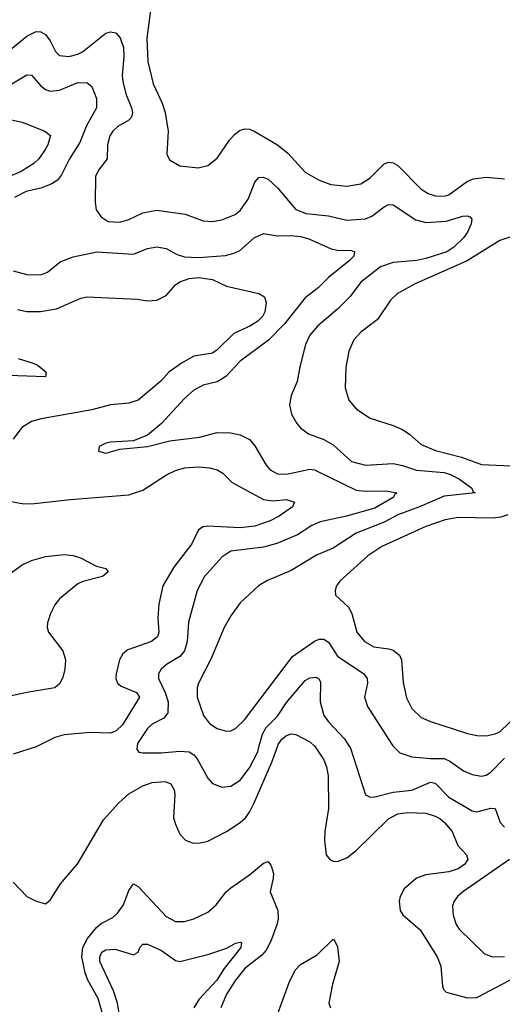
# Model space of a CAD drawing. Header units: inches. Extents: x 1934316 to 2140091, y 524953 to 667329.
# Tile 218 of 256: x 2015999 to 2018080, y 638886 to 643130. Entities that reach past the tile are written whole.
import ezdxf

# ---------------------------------------------------------------- set-up
doc = ezdxf.new("R2010")
doc.units = ezdxf.units.IN
doc.header["$MEASUREMENT"] = 0
doc.layers.add('C0613', color=7, linetype='Continuous')
doc.layers.add('C0614', color=7, linetype='Continuous')

msp = doc.modelspace()

# ---------------------------------------------------------------- linework, layer by layer
at = {"layer": 'C0613', "color": 5}
for points, elevation in [([(2016078.3, 640000), (2016070, 639995.9), (2015970, 639963.7)], 320), ([(2015970, 639412.2), (2016030, 639351), (2016070, 639330.2), (2016110, 639319.1), (2016130, 639334), (2016175.4, 639404.6), (2016250, 639492), (2016359.6, 639680.4), (2016426.3, 639753.7), (2016470, 639793.4), (2016530, 639827.6), (2016570, 639841.8), (2016626.2, 639846.2), (2016650, 639836.1), (2016665.4, 639810), (2016667.8, 639790), (2016662.6, 639690), (2016670, 639662), (2016690, 639619.3), (2016713.9, 639593.9), (2016742, 639582), (2016770, 639580.2), (2016810, 639589.4), (2016890, 639630.9), (2016950, 639669.4), (2016972.1, 639690), (2016990, 639714.4), (2017010, 639754.4), (2017086.8, 639930), (2017111.6, 640000)], 320), ([(2016505.9, 640000), (2016503.8, 639983.8), (2016512.4, 639972.4), (2016530.3, 639970.3), (2016609.4, 639969.4), (2016690, 639977.2), (2016730, 639973.4), (2016750, 639961.1), (2016764.4, 639944.4), (2016810, 639860.3), (2016830, 639837.4), (2016870, 639822), (2016910, 639826), (2016950, 639851.2), (2016990, 639904.5), (2017025.6, 639974.4), (2017032.2, 640000)], 340), ([(2017269.1, 640000), (2017270, 639999.2), (2017310, 639939), (2017322.4, 639910), (2017329, 639870), (2017330.1, 639730), (2017314.5, 639630), (2017313, 639593), (2017320.2, 639530), (2017335.8, 639510), (2017350, 639503.2), (2017370, 639501.8), (2017410, 639517.1), (2017450, 639548), (2017590, 639685.1), (2017630, 639706.7), (2017672.9, 639712.9), (2017750, 639709.4), (2017790, 639697.2), (2017810, 639686), (2017830.2, 639670), (2017864.4, 639630), (2017888.9, 639570), (2017925.7, 639530), (2017931.5, 639510), (2017919.1, 639490), (2017890.3, 639470), (2017850, 639457.1), (2017750, 639444.2), (2017710, 639429.1), (2017657.3, 639382.7), (2017639.8, 639350), (2017635.5, 639330), (2017640.2, 639290), (2017651.2, 639271.2), (2017726, 639206), (2017798.5, 639090), (2017815, 639050), (2017822.5, 638962.5), (2017827.7, 638947.7), (2017838.6, 638938.6), (2017930, 638913.2), (2017970, 638914.7), (2018136.8, 639003.2)], 320), ([(2017418.7, 640000), (2017425, 639990), (2017490, 639788), (2017510, 639778), (2017530, 639779.7), (2017610, 639800.4), (2017690, 639809.1), (2017770, 639843), (2017790, 639838.3), (2017850, 639779), (2017950, 639719.8), (2017970, 639715.7), (2018030, 639731.8), (2018050, 639730.2), (2018071.6, 639670), (2018089.6, 639649.6)], 340), ([(2017608.7, 640000), (2017637.6, 639970), (2017690, 639952.6), (2017770, 639944.8), (2017830, 639944.7), (2017854.2, 639934.1), (2017912.2, 639892.2), (2017950, 639876.8), (2017990, 639869.4), (2018010, 639873.6), (2018030, 639886.8), (2018090, 639946.3)], 360), ([(2016354.7, 638850), (2016337.5, 638910), (2016292.8, 638990), (2016281.1, 639021.1), (2016266.8, 639090), (2016271, 639130), (2016291.2, 639170), (2016330, 639216.4), (2016350, 639233.5), (2016400.4, 639259.6), (2016420.8, 639279.2), (2016445.8, 639314.2), (2016470, 639376.4), (2016490, 639404.6), (2016510, 639393.6), (2016630, 639264.7), (2016670, 639242.9), (2016710, 639243), (2016750, 639254), (2016810, 639283), (2016845.5, 639314.5), (2016889.9, 639370), (2016910, 639388.4), (2016990, 639444.3), (2017050, 639494.5), (2017070, 639501.7), (2017083.1, 639483.1), (2017092.7, 639450), (2017092.4, 639430), (2017079.1, 639370), (2017111.6, 639290), (2017112.9, 639252.9), (2017107.7, 639227.7), (2017082.5, 639157.5), (2017061.6, 639118.4), (2017042.4, 639097.6), (2016970, 639040.4), (2016929.2, 638990), (2016890.7, 638930), (2016865.5, 638870)], 280), ([(2018110.7, 639510), (2017910.2, 639370), (2017886.7, 639350), (2017872.4, 639330), (2017865.5, 639310), (2017868.1, 639270), (2017881.6, 639230), (2017893.4, 639210), (2018003.4, 639103.4), (2018038, 639090), (2018090, 639091.7)], 340), ([(2017106.5, 638830), (2017160.3, 638979.7), (2017187.3, 639032.7), (2017210, 639056.6), (2017281.1, 639098.9), (2017350, 639166.4), (2017358.2, 639158.2), (2017370, 639134), (2017375.9, 639070), (2017347.2, 638972.8), (2017332, 638890), (2017338.6, 638870)], 280), ([(2016430.6, 638830), (2016419.9, 638890), (2016403.7, 638943.7), (2016344.1, 639070), (2016344, 639090), (2016353.5, 639110), (2016370, 639120.2), (2016410, 639122.9), (2016490, 639098.9), (2016509.7, 639110.2), (2016516.8, 639130), (2016530, 639144.9), (2016550, 639144.8), (2016610, 639117.1), (2016670, 639075), (2016690, 639070.1), (2016810, 639099.7), (2016892.5, 639127.5), (2016930, 639148.5), (2016950, 639154), (2016954.9, 639150), (2016951.9, 639130), (2016880.3, 639039.7), (2016848.3, 638990), (2016772.7, 638907.3), (2016749.6, 638870)], 260)]:
    msp.add_lwpolyline(points, dxfattribs=dict(at, elevation=elevation))
at = {"layer": 'C0614', "color": 5}
for points, elevation in [([(2016563.2, 643170), (2016547.3, 643050), (2016551.9, 642950), (2016573.9, 642853.9), (2016613.4, 642770), (2016626.8, 642730), (2016639.6, 642650), (2016633, 642550), (2016645.5, 642525.5), (2016690, 642499.5), (2016768.1, 642491.9), (2016810, 642501.3), (2016850, 642533), (2016903.5, 642610), (2016925.5, 642634.5), (2016950, 642653.2), (2016970, 642660.2), (2016990, 642658.4), (2017010, 642649.3), (2017110, 642590.1), (2017154.7, 642554.7), (2017230, 642473), (2017290, 642438), (2017340, 642420), (2017410, 642412.7), (2017470, 642422.3), (2017510, 642448.3), (2017570, 642508.4), (2017590, 642515.3), (2017610, 642512.3), (2017630, 642500.9), (2017730, 642399.3), (2017760.7, 642380.7), (2017790, 642370.9), (2017830, 642368.8), (2017850, 642375), (2017930, 642434), (2017956.1, 642443.9), (2018010.6, 642450.6), (2018090, 642444.2)], 380), ([(2015950, 642993.7), (2016030, 643058.6), (2016070, 643079), (2016090, 643077.8), (2016110, 643065.6), (2016130, 643039), (2016152.6, 642992.6), (2016170, 642976.2), (2016210, 642971.6), (2016250, 642981.4), (2016270, 642992.1), (2016370, 643071.9), (2016390, 643077.8), (2016413.8, 643073.8), (2016432, 643052), (2016446, 643010), (2016448.3, 642970), (2016441.3, 642890), (2016443.2, 642863.2), (2016455.8, 642810), (2016481.3, 642750), (2016485.5, 642730), (2016480.6, 642710), (2016470, 642697.4), (2016422.4, 642670), (2016400.7, 642650), (2016387.6, 642630), (2016378, 642590), (2016375.8, 642530), (2016338, 642482), (2016325.5, 642454.5), (2016324, 642344), (2016329, 642310), (2016350, 642280.3), (2016380.6, 642260.6), (2016430, 642257.5), (2016470, 642269.3), (2016530, 642297.8), (2016590, 642308.5), (2016712.3, 642292.3), (2016790, 642263.6), (2016830, 642260.7), (2016870, 642266.7), (2016927.6, 642290), (2016950, 642307.7), (2016984.3, 642355.7), (2017013.5, 642430), (2017030, 642450.3), (2017048.4, 642451.5), (2017070, 642442.4), (2017110, 642405.4), (2017190, 642311.3), (2017234.3, 642294.3), (2017330, 642284.8), (2017410, 642265.5), (2017490, 642271.5), (2017517.6, 642282.4), (2017570, 642323.5), (2017590, 642333.6), (2017610, 642331.3), (2017707.7, 642267.7), (2017750, 642256.3), (2017838, 642262), (2017910, 642283.2), (2017930, 642284.9), (2017939.6, 642279.6), (2017948.2, 642270), (2017945.7, 642250), (2017930, 642214), (2017913, 642190), (2017871.7, 642150), (2017840.2, 642130), (2017750, 642099.9), (2017712.2, 642092.2), (2017610, 642082.9), (2017555.5, 642064.5), (2017470, 641998.6), (2017423.3, 641936.7), (2017370, 641881.6), (2017284.2, 641810), (2017250.2, 641770), (2017231.2, 641730), (2017206.5, 641633.5), (2017195.8, 641570), (2017168.9, 641510), (2017162.6, 641470), (2017170.3, 641430), (2017193.4, 641390), (2017210.3, 641370), (2017244.8, 641344.8), (2017310, 641320.8), (2017350, 641297.3), (2017430, 641225.8), (2017490, 641210.2), (2017610, 641216.4), (2017650, 641208.6), (2017710, 641188.6), (2017830, 641178.3), (2017856.9, 641170), (2017895.5, 641150), (2017948.7, 641110), (2017955.1, 641095.1), (2017962.8, 641090), (2017830, 641076.4), (2017723.6, 641030), (2017630, 640995.3), (2017570, 640963.8), (2017450, 640916.6), (2017350, 640852), (2017278.1, 640821.9), (2017170, 640755.6), (2017066.9, 640713.1), (2017028.8, 640690), (2016950, 640615.8), (2016910, 640560.5), (2016880.2, 640510), (2016824, 640376), (2016769.2, 640270), (2016763.5, 640250), (2016764.5, 640210), (2016792, 640130), (2016816.7, 640096.7), (2016850, 640074.2), (2016890, 640063.2), (2016910, 640064.4), (2016930, 640074), (2016968, 640112), (2017175.6, 640384.4), (2017270, 640451), (2017290, 640459), (2017310, 640459.3), (2017330, 640446), (2017370, 640386.3), (2017482.8, 640310), (2017496.9, 640290), (2017499, 640270), (2017485.8, 640210), (2017498.8, 640170), (2017604.4, 640004.4), (2017608.7, 640000)], 360), ([(2015950, 642845.5), (2016030, 642892.2), (2016050, 642890.2), (2016090, 642844.4), (2016110, 642829.1), (2016130, 642821.2), (2016170, 642826.6), (2016250, 642858.8), (2016290, 642858.4), (2016310, 642842.6), (2016330.2, 642790), (2016330.2, 642750), (2016287.5, 642672.5), (2016258.7, 642601.3), (2016213.5, 642530), (2016178.5, 642461.5), (2016161.2, 642438.8), (2016137.8, 642422.2), (2016090, 642403.9), (2016026.4, 642390), (2015977, 642363)], 340), ([(2015930, 642706.2), (2016010, 642688.1), (2016107.7, 642650), (2016131.2, 642631.2), (2016119.7, 642590), (2016109.1, 642570), (2016081.3, 642530), (2016059.6, 642510), (2016004.7, 642475.3), (2015906, 642434)], 320), ([(2015970, 642047.6), (2016030, 642031.1), (2016090, 642030.2), (2016118.1, 642041.9), (2016173.9, 642086.1), (2016230, 642108.4), (2016330.9, 642129.1), (2016490, 642119.8), (2016550, 642144.1), (2016590, 642151), (2016630, 642143.9), (2016678.4, 642118.4), (2016710, 642107.5), (2016770, 642104.9), (2016885.9, 642114.1), (2016918.4, 642121.6), (2016946.1, 642133.9), (2017010, 642190.2), (2017050, 642207.9), (2017110, 642198.2), (2017170, 642200.1), (2017210, 642195.8), (2017245.6, 642185.6), (2017342.1, 642142.1), (2017370, 642136.6), (2017430, 642135), (2017443, 642130), (2017439.6, 642110), (2017419.6, 642090), (2017330, 642018.7), (2017285.5, 641974.5), (2017229.6, 641930.4), (2017140.9, 641819.1), (2017071.7, 641748.4), (2016950, 641657.4), (2016888.1, 641591.9), (2016850, 641569.1), (2016790, 641554.4), (2016750, 641533.1), (2016710, 641496.8), (2016610.2, 641389.8), (2016550, 641339.6), (2016490, 641315.1), (2016390, 641309.2), (2016370, 641305.2), (2016341, 641290), (2016338, 641270), (2016370, 641262), (2016430, 641278.8), (2016550, 641290.6), (2016645.7, 641314.3), (2016774, 641330), (2016850, 641350.2), (2016910, 641348.4), (2016950, 641340.2), (2016990, 641320.2), (2017013.2, 641293.2), (2017062, 641210), (2017079.6, 641190), (2017110, 641171.8), (2017150, 641170.7), (2017250, 641191.8), (2017270, 641190.1), (2017450, 641102.1), (2017490, 641097.1), (2017578.7, 641098.7), (2017624.9, 641090), (2017616.1, 641083.9), (2017608.9, 641070), (2017530, 641023.8), (2017408.5, 640990), (2017293.9, 640966.1), (2017259.1, 640950), (2017197.3, 640910), (2017107.7, 640872.3), (2017050, 640856.1), (2016910, 640839.4), (2016870, 640813.1), (2016795.5, 640730), (2016763.5, 640670), (2016727.4, 640532.6), (2016720.7, 640450), (2016709, 640410), (2016690, 640384.7), (2016632.3, 640350), (2016609.1, 640330.9), (2016597.2, 640310), (2016597.1, 640290), (2016626.7, 640230), (2016639.3, 640190), (2016638.3, 640141.7), (2016620.8, 640119.2), (2016570, 640093.2), (2016550, 640074.8), (2016507.2, 640010), (2016505.9, 640000)], 340), ([(2018130, 642198.8), (2018070, 642178.4), (2017928.8, 642091.2), (2017706.6, 641993.4), (2017627.6, 641950), (2017598.6, 641921.4), (2017542.3, 641837.7), (2017470, 641783.1), (2017439.6, 641750), (2017418.9, 641701.1), (2017404.6, 641630), (2017402.8, 641542.8), (2017418.5, 641490), (2017450.8, 641450.8), (2017510, 641412.8), (2017610, 641380.6), (2017650, 641363), (2017681.9, 641341.9), (2017730, 641299.3), (2017792.7, 641272.7), (2017903.9, 641243.9), (2017990, 641212.3), (2018150, 641205.4)], 380), ([(2015990, 641880.7), (2016030, 641871.4), (2016087.9, 641872.1), (2016157, 641883), (2016262, 641930), (2016290, 641935.9), (2016504.8, 641924.8), (2016550, 641918), (2016590, 641921.5), (2016630, 641941.2), (2016670, 641986.7), (2016690, 642000.7), (2016730, 642014.7), (2016770, 642019.1), (2016830, 642010.7), (2016890, 641981), (2017030.4, 641950.4), (2017055.1, 641935.1), (2017061.6, 641910), (2017055.8, 641870), (2017045.3, 641850), (2017025.5, 641830), (2016994.7, 641810), (2016922.2, 641777.8), (2016850, 641706.6), (2016830, 641693.2), (2016750, 641678.9), (2016697.2, 641650), (2016642.5, 641610), (2016607.5, 641572.5), (2016510, 641490.5), (2016470, 641476.9), (2016390, 641470.4), (2016310, 641447.8), (2016090.7, 641409.3), (2016050, 641397.3), (2016008.4, 641371.6), (2015970, 641321.3)], 320), ([(2015992.7, 641670), (2016056.3, 641650), (2016078.7, 641638.7), (2016112.4, 641610), (2016110.1, 641589.9), (2015950, 641596.2)], 280), ([(2015936.9, 641056.9), (2016010, 641044.9), (2016050, 641043.2), (2016218.3, 641061.7), (2016470, 641081.7), (2016530, 641102.3), (2016632.1, 641167.9), (2016670, 641187.1), (2016710, 641198.1), (2016770, 641202), (2016817.9, 641197.9), (2016850.3, 641190), (2016874.7, 641174.7), (2016915.7, 641135.7), (2017050, 641061.1), (2017090, 641056), (2017150, 641062), (2017183.8, 641050), (2017174.9, 641030), (2017118, 640990), (2017078.3, 640970), (2017012.9, 640947.1), (2016950, 640940.1), (2016810, 640946.6), (2016790, 640943.2), (2016770, 640930.9), (2016741.5, 640870), (2016663, 640770), (2016616.8, 640690), (2016598.8, 640610), (2016595, 640550), (2016599.4, 640490), (2016592.9, 640470), (2016567, 640450), (2016465.8, 640414.2), (2016444.2, 640395.8), (2016429.5, 640370.5), (2016414.3, 640310), (2016413.2, 640290), (2016420.6, 640270), (2016437.1, 640257.1), (2016502.2, 640230), (2016515.8, 640210), (2016442.3, 640090), (2016415.2, 640064.8), (2016390, 640054.4), (2016302.1, 640057.9), (2016190, 640046.6), (2016150, 640035.9), (2016078.3, 640000)], 320), ([(2018104.6, 640995.4), (2018074.4, 640985.6), (2018038.6, 640981.4), (2017890, 640984.4), (2017834.1, 640974.1), (2017750, 640945.7), (2017560.4, 640859.6), (2017500.6, 640819.4), (2017379.6, 640710), (2017365.7, 640690), (2017358.7, 640670), (2017360.4, 640650), (2017417.5, 640597.5), (2017431.4, 640570), (2017452.7, 640490), (2017485.2, 640450), (2017526.2, 640426.2), (2017590, 640418.6), (2017610, 640411.9), (2017636.4, 640390), (2017645.1, 640370), (2017652.9, 640272.9), (2017666.5, 640206.5), (2017690, 640160.9), (2017730, 640122.4), (2017770, 640104.5), (2017930, 640053.7), (2017970, 640044.5), (2018010, 640042.9), (2018050, 640051), (2018070, 640060.5), (2018150, 640138.3)], 380), ([(2015898.7, 640701.3), (2016010, 640780.1), (2016050, 640799), (2016110, 640815.7), (2016190, 640824.9), (2016230, 640819.6), (2016261.1, 640810), (2016330, 640775), (2016370, 640764.9), (2016380.4, 640750), (2016356.3, 640730), (2016271.5, 640708.5), (2016250, 640698.4), (2016170, 640633.7), (2016150, 640607.1), (2016131.1, 640570), (2016119.1, 640530), (2016117.9, 640510), (2016122.8, 640490), (2016185.3, 640410), (2016195.8, 640370), (2016194.1, 640330), (2016185.4, 640294.6), (2016170, 640266.6), (2016150.4, 640250), (2016030, 640229.9), (2015930, 640207.5)], 280), ([(2017032.2, 640000), (2017045.3, 640050), (2017061.3, 640078.6), (2017110, 640127.8), (2017150, 640186.9), (2017230, 640281.4), (2017250, 640293.2), (2017275.2, 640295.2), (2017289.1, 640289.1), (2017295.8, 640275.8), (2017294.4, 640190), (2017310.8, 640130.7), (2017330, 640102.8), (2017399.7, 640030), (2017418.7, 640000)], 340), ([(2017111.6, 640000), (2017113.8, 640006.2), (2017130, 640029.1), (2017150, 640043.9), (2017170, 640051.3), (2017190, 640048), (2017250, 640016.8), (2017269.1, 640000)], 320)]:
    msp.add_lwpolyline(points, dxfattribs=dict(at, elevation=elevation))

doc.saveas('drawing.dxf')
